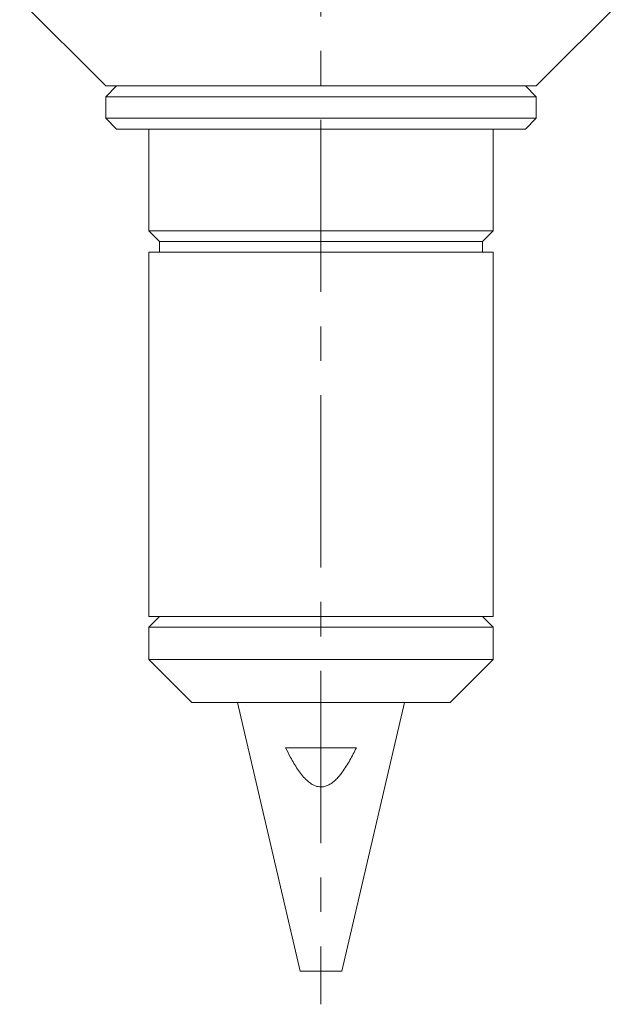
# Model space of a CAD drawing. Header units: inches. Extents: x 0.6 to 19.5, y 0.9 to 16.2.
# Tile 9 of 23: x 10.4 to 12.1, y 5.3 to 8.2. Entities that reach past the tile are written whole.
import ezdxf

# ---------------------------------------------------------------- set-up
doc = ezdxf.new("R2010")
doc.units = ezdxf.units.IN
doc.header["$MEASUREMENT"] = 0
doc.linetypes.add('CENTERX2', pattern=[0.8, 0.5, -0.1, 0.1, -0.1])
doc.layers.add('SLD-0', color=7, linetype='Continuous')

msp = doc.modelspace()

# ---------------------------------------------------------------- linework, layer by layer
at = {"color": 7, "linetype": 'Continuous', "lineweight": 15}
for p, q in [((10.3636, 8.2157), (10.6136, 7.9657)), ((11.8636, 7.9657), (12.1136, 8.2157)), ((10.6449, 7.9657), (10.6136, 7.9345)), ((10.7967, 7.9657), (10.6136, 7.9657)), ((11.8636, 7.9657), (10.7967, 7.9657)), ((11.8636, 7.9345), (11.8324, 7.9657)), ((10.6136, 7.9345), (10.6136, 7.872)), ((10.6136, 7.9345), (11.8636, 7.9345)), ((11.8636, 7.872), (11.8636, 7.9345)), ((10.6136, 7.872), (10.6449, 7.8407)), ((10.6136, 7.872), (11.8636, 7.872)), ((11.8324, 7.8407), (11.8636, 7.872)), ((10.6449, 7.8407), (11.8324, 7.8407)), ((10.7386, 7.8407), (10.7386, 7.5452)), ((11.7386, 7.5452), (11.7386, 7.8407)), ((10.7386, 7.5452), (10.7699, 7.514)), ((11.7386, 7.5452), (10.7386, 7.5452)), ((11.7074, 7.514), (11.7386, 7.5452)), ((10.7699, 7.514), (10.7699, 7.4827)), ((11.7074, 7.514), (10.7699, 7.514)), ((11.7074, 7.4827), (11.7074, 7.514)), ((10.7386, 7.4827), (10.7386, 6.4257)), ((11.7386, 7.4827), (10.7386, 7.4827)), ((11.7386, 6.4257), (11.7386, 7.4827)), ((10.7699, 6.4257), (10.7386, 6.3945)), ((11.7386, 6.4257), (10.7386, 6.4257)), ((11.7386, 6.3945), (11.7074, 6.4257)), ((10.7386, 6.3945), (10.7386, 6.3007)), ((11.7386, 6.3945), (10.7386, 6.3945)), ((11.7386, 6.3007), (11.7386, 6.3945)), ((10.7386, 6.3007), (10.8636, 6.1757)), ((11.7386, 6.3007), (10.7386, 6.3007)), ((11.6136, 6.1757), (11.7386, 6.3007)), ((11.6136, 6.1757), (10.8636, 6.1757)), ((10.9961, 6.1757), (11.1783, 5.3957)), ((11.2989, 5.3957), (11.4811, 6.1757)), ((11.1358, 6.0447), (11.3415, 6.0447)), ((11.1783, 5.3957), (11.2989, 5.3957))]:
    msp.add_line(p, q, dxfattribs=at)
msp.add_open_spline([(11.3415, 6.0447), (11.3354, 6.0325), (11.3262, 6.0141), (11.3121, 5.9906), (11.3019, 5.9754), (11.2922, 5.963), (11.2831, 5.953), (11.273, 5.9439), (11.2633, 5.9374), (11.2541, 5.9333), (11.2463, 5.9312), (11.2381, 5.9305), (11.2303, 5.9313), (11.2228, 5.9335), (11.2143, 5.9372), (11.2047, 5.9435), (11.1932, 5.9537), (11.1818, 5.9668), (11.1703, 5.9825), (11.1599, 5.9991), (11.1481, 6.0198), (11.1405, 6.0352), (11.1358, 6.0447)], degree=3, knots=[0, 0, 0, 0, 0.128034, 0.192411, 0.256997, 0.298871, 0.340958, 0.382881, 0.425638, 0.45062, 0.476173, 0.501201, 0.527118, 0.549979, 0.57332, 0.614553, 0.656843, 0.716667, 0.777145, 0.838722, 0.900463, 1, 1, 1, 1], dxfattribs=at)
at = {"layer": 'SLD-0', "color": 7, "linetype": 'CENTERX2', "lineweight": 0}
msp.add_line((11.2386, 11.0677), (11.2386, 5.2997), dxfattribs=at)

doc.saveas('drawing.dxf')
